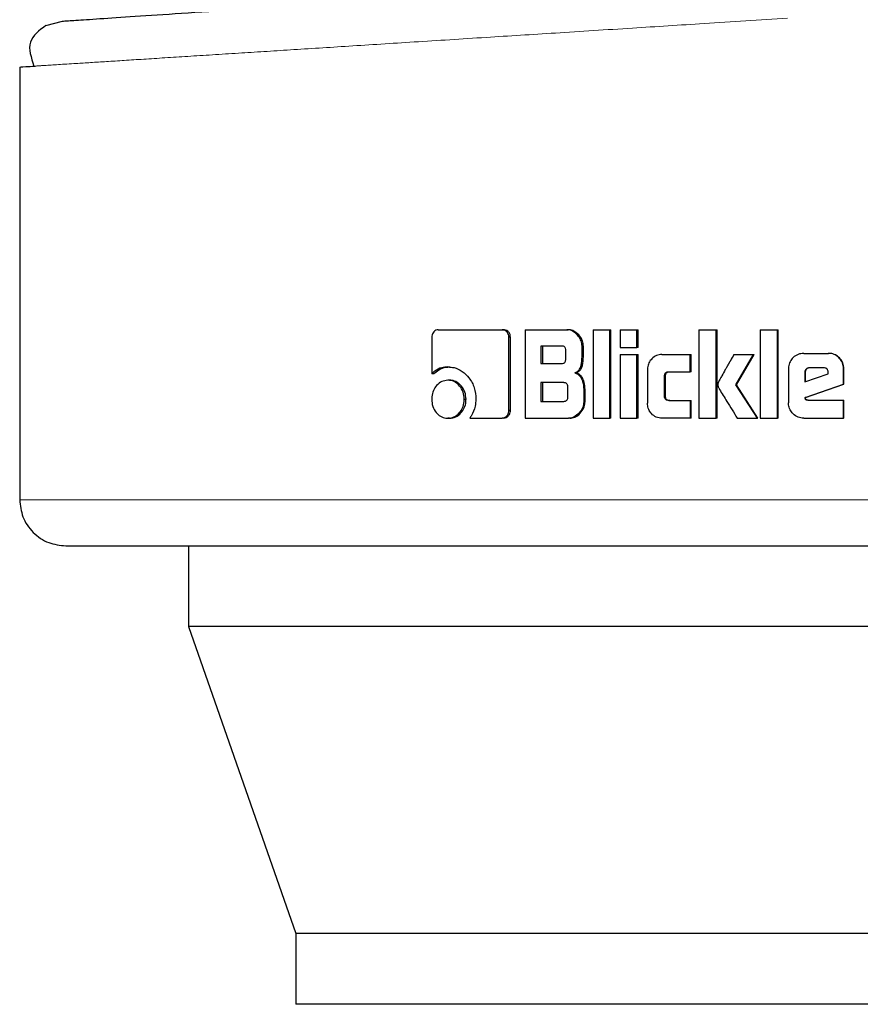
# Model space of a CAD drawing. Header units: millimetres. Extents: x 19 to 263, y 62 to 156.
# Tile 54 of 77: x 195.321 to 196.272, y 61.832 to 62.945. Entities that reach past the tile are written whole.
import ezdxf

# ---------------------------------------------------------------- set-up
doc = ezdxf.new("R2010")
doc.units = ezdxf.units.MM
doc.linetypes.add('PHANTOM', pattern=[12.7, 6.35, -1.27, 1.27, -1.27, 1.27, -1.27])

msp = doc.modelspace()

# ---------------------------------------------------------------- linework, layer by layer
at = {"color": 7, "linetype": 'Continuous', "lineweight": 25}
for p, q in [((195.3509, 62.9383), (195.3698, 62.9432)), ((195.3212, 62.8912), (195.3212, 62.402)), ((195.7946, 62.5943), (195.8669, 62.5943)), ((195.8669, 62.5943), (195.8687, 62.5943)), ((195.8928, 62.5943), (195.8928, 62.4943)), ((195.8928, 62.5943), (195.94, 62.5943)), ((195.94, 62.5943), (195.9415, 62.5943)), ((195.9697, 62.5943), (195.9697, 62.4943)), ((195.9697, 62.5943), (195.9885, 62.5943)), ((195.9885, 62.4943), (195.9885, 62.5943)), ((195.9885, 62.5943), (195.9899, 62.5943)), ((195.9899, 62.4943), (195.9899, 62.5943)), ((196.0003, 62.5943), (196.0193, 62.5943)), ((196.0003, 62.5943), (196.0003, 62.5743)), ((196.0193, 62.5743), (196.0193, 62.5943)), ((196.0193, 62.5943), (196.0206, 62.5943)), ((196.0206, 62.5743), (196.0206, 62.5943)), ((196.0895, 62.5943), (196.0895, 62.4943)), ((196.0895, 62.5943), (196.109, 62.5943)), ((196.109, 62.4943), (196.109, 62.5943)), ((196.109, 62.5943), (196.1099, 62.5943)), ((196.1099, 62.4943), (196.1099, 62.5943)), ((196.1587, 62.5943), (196.1587, 62.4943)), ((196.1587, 62.5943), (196.1784, 62.5943)), ((196.1784, 62.4943), (196.1784, 62.5943)), ((196.1784, 62.5943), (196.179, 62.5943)), ((196.179, 62.4943), (196.179, 62.5943)), ((195.7874, 62.5858), (195.7874, 62.5445)), ((195.8745, 62.503), (195.8745, 62.5858)), ((195.8763, 62.5858), (195.8745, 62.5858)), ((195.8763, 62.503), (195.8763, 62.5858)), ((195.9342, 62.5758), (195.9108, 62.5758)), ((195.9108, 62.5758), (195.9108, 62.5561)), ((195.9125, 62.5758), (195.9125, 62.5561)), ((195.9388, 62.5611), (195.9388, 62.5709)), ((195.9572, 62.5638), (195.9572, 62.5758)), ((195.9587, 62.5758), (195.9572, 62.5758)), ((195.9587, 62.5638), (195.9587, 62.5758)), ((196.0003, 62.5743), (196.0193, 62.5743)), ((196.0206, 62.5743), (196.0193, 62.5743)), ((195.9587, 62.5638), (195.9572, 62.5638)), ((196.0003, 62.5663), (196.0193, 62.5663)), ((196.0003, 62.5663), (196.0003, 62.4943)), ((196.0193, 62.4943), (196.0193, 62.5663)), ((196.0193, 62.5663), (196.0206, 62.5663)), ((196.0206, 62.4943), (196.0206, 62.5663)), ((196.0476, 62.5663), (196.0795, 62.5663)), ((196.0795, 62.5468), (196.0795, 62.5663)), ((196.0795, 62.5663), (196.0805, 62.5663)), ((196.0805, 62.5468), (196.0805, 62.5663)), ((196.129, 62.5663), (196.1512, 62.5663)), ((196.1313, 62.5321), (196.1512, 62.5663)), ((196.132, 62.5321), (196.1519, 62.5663)), ((196.1512, 62.5663), (196.1519, 62.5663)), ((196.208, 62.5676), (196.2357, 62.5676)), ((196.2357, 62.5676), (196.2361, 62.5676)), ((195.8055, 62.5523), (195.8076, 62.5523)), ((195.9108, 62.5561), (195.9342, 62.5561)), ((196.0313, 62.5493), (196.0313, 62.5113)), ((196.0554, 62.5468), (196.0795, 62.5468)), ((196.0805, 62.5468), (196.0795, 62.5468)), ((196.1908, 62.5503), (196.1908, 62.5116)), ((196.2305, 62.5513), (196.2143, 62.5513)), ((196.2533, 62.5503), (196.253, 62.5503)), ((196.253, 62.5328), (196.253, 62.5503)), ((196.2533, 62.5328), (196.2533, 62.5503)), ((195.7895, 62.5445), (195.7874, 62.5445)), ((195.8075, 62.5372), (195.8055, 62.5372)), ((195.9489, 62.5455), (195.9504, 62.5455)), ((196.0505, 62.5193), (196.0505, 62.5418)), ((196.0516, 62.5418), (196.0505, 62.5418)), ((196.0516, 62.5193), (196.0516, 62.5418)), ((196.2092, 62.5463), (196.2092, 62.5355)), ((196.2092, 62.5463), (196.2096, 62.5463)), ((196.2092, 62.5355), (196.2356, 62.5444)), ((196.2096, 62.5463), (196.2096, 62.5355)), ((196.2356, 62.5444), (196.2356, 62.5462)), ((195.9365, 62.5345), (195.9108, 62.5345)), ((195.9108, 62.5345), (195.9108, 62.5133)), ((195.9125, 62.5345), (195.9125, 62.5133)), ((195.9411, 62.5183), (195.9411, 62.5295)), ((195.9591, 62.5269), (195.9591, 62.5127)), ((195.9606, 62.5269), (195.9591, 62.5269)), ((195.9606, 62.5127), (195.9606, 62.5269)), ((196.1555, 62.4943), (196.1313, 62.5321)), ((196.132, 62.5321), (196.1313, 62.5321)), ((196.1562, 62.4943), (196.132, 62.5321)), ((196.2094, 62.5175), (196.253, 62.5328)), ((196.2099, 62.5175), (196.2533, 62.5328)), ((196.2533, 62.5328), (196.253, 62.5328)), ((195.824, 62.5157), (195.826, 62.5157)), ((195.9108, 62.5133), (195.9365, 62.5133)), ((196.0516, 62.5193), (196.0505, 62.5193)), ((196.0554, 62.5143), (196.0795, 62.5143)), ((196.0795, 62.5143), (196.0795, 62.4943)), ((196.0795, 62.5143), (196.0805, 62.5143)), ((196.0805, 62.4943), (196.0805, 62.5143)), ((196.2099, 62.5175), (196.2094, 62.5175)), ((196.2126, 62.5146), (196.253, 62.5146)), ((196.253, 62.4943), (196.253, 62.5146)), ((196.253, 62.5146), (196.2533, 62.5146)), ((196.2533, 62.4943), (196.2533, 62.5146)), ((195.8763, 62.503), (195.8745, 62.503)), ((195.9606, 62.5127), (195.9591, 62.5127)), ((195.8075, 62.4943), (195.8055, 62.4943)), ((195.8303, 62.4945), (195.8669, 62.4945)), ((195.8687, 62.4945), (195.8669, 62.4945)), ((195.8928, 62.4943), (195.9419, 62.4943)), ((195.9434, 62.4943), (195.9419, 62.4943)), ((195.9697, 62.4943), (195.9885, 62.4943)), ((195.9899, 62.4943), (195.9885, 62.4943)), ((196.0003, 62.4943), (196.0193, 62.4943)), ((196.0206, 62.4943), (196.0193, 62.4943)), ((196.0795, 62.4943), (196.0476, 62.4943)), ((196.0805, 62.4943), (196.0795, 62.4943)), ((196.0895, 62.4943), (196.109, 62.4943)), ((196.1099, 62.4943), (196.109, 62.4943)), ((196.1328, 62.4943), (196.1555, 62.4943)), ((196.1562, 62.4943), (196.1555, 62.4943)), ((196.1587, 62.4943), (196.1784, 62.4943)), ((196.179, 62.4943), (196.1784, 62.4943)), ((196.208, 62.4943), (196.253, 62.4943)), ((196.2533, 62.4943), (196.253, 62.4943)), ((195.5121, 62.35), (195.5121, 62.2587)), ((197.0481, 62.2587), (195.5121, 62.2587)), ((195.5121, 62.2587), (195.6335, 61.9117)), ((195.6335, 61.9117), (195.6335, 61.8317)), ((196.9071, 61.9117), (195.6335, 61.9117)), ((196.9071, 61.8317), (195.6335, 61.8317))]:
    msp.add_line(p, q, dxfattribs=at)
at = {"color": 8, "linetype": 'PHANTOM', "lineweight": 18}
msp.add_line((196.3275, 62.402), (195.3212, 62.402), dxfattribs=at)
at = {"color": 7, "linetype": 'Continuous', "lineweight": 25}
for points, knots in [([(195.3698, 62.9432), (195.3711, 62.9433), (195.3737, 62.9434), (195.3948, 62.9448), (195.4282, 62.9471), (195.4746, 62.9502), (195.5331, 62.9541), (195.6028, 62.9588), (195.6829, 62.9642), (195.772, 62.9701), (195.869, 62.9766), (195.9726, 62.9836), (196.081, 62.9908), (196.1559, 62.9959), (196.1934, 62.9984)], [0, 0, 0, 0, 0.083258, 0.166489, 0.249769, 0.333057, 0.416331, 0.499665, 0.583014, 0.666352, 0.749752, 0.833163, 0.916555, 1, 1, 1, 1]), ([(195.3509, 62.9383), (195.3433, 62.9326), (195.3278, 62.9211), (195.3341, 62.9019), (195.3373, 62.8923)], [0, 0, 0, 0, 0.496204, 1, 1, 1, 1]), ([(195.3212, 62.8912), (195.322, 62.8913), (195.3231, 62.8914), (195.3348, 62.8921), (195.3387, 62.8923)], [0, 0, 0, 0, 0.670658, 1, 1, 1, 1]), ([(195.7946, 62.5943), (195.7937, 62.5942), (195.7919, 62.594), (195.7896, 62.5922), (195.788, 62.5898), (195.7874, 62.5875), (195.7874, 62.5862), (195.7874, 62.5858)], [0, 0, 0, 0, 0.237857, 0.478385, 0.691184, 0.914871, 1, 1, 1, 1]), ([(195.8745, 62.5858), (195.8744, 62.5868), (195.8743, 62.5889), (195.8727, 62.5915), (195.8707, 62.5933), (195.8687, 62.5942), (195.8674, 62.5942), (195.8669, 62.5943)], [0, 0, 0, 0, 0.231931, 0.466692, 0.674282, 0.866861, 1, 1, 1, 1]), ([(195.8763, 62.5858), (195.8762, 62.5869), (195.876, 62.5891), (195.8743, 62.5917), (195.8721, 62.5936), (195.8701, 62.5942), (195.869, 62.5943), (195.8687, 62.5943)], [0, 0, 0, 0, 0.24531, 0.49319, 0.705928, 0.934137, 1, 1, 1, 1]), ([(195.9572, 62.5758), (195.957, 62.5778), (195.9566, 62.5818), (195.9531, 62.5875), (195.9485, 62.592), (195.9436, 62.5941), (195.9409, 62.5942), (195.94, 62.5943)], [0, 0, 0, 0, 0.211216, 0.417835, 0.697582, 0.89958, 1, 1, 1, 1]), ([(195.9587, 62.5758), (195.9585, 62.5778), (195.9581, 62.5819), (195.9546, 62.5876), (195.95, 62.592), (195.9451, 62.5941), (195.9424, 62.5942), (195.9415, 62.5943)], [0, 0, 0, 0, 0.2124598, 0.420105, 0.6999265, 0.9008453, 1, 1, 1, 1]), ([(195.9388, 62.5709), (195.9388, 62.5717), (195.9387, 62.573), (195.9379, 62.5745), (195.9368, 62.5754), (195.9355, 62.5758), (195.9346, 62.5758), (195.9342, 62.5758)], [0, 0, 0, 0, 0.314492, 0.468228, 0.623013, 0.839689, 1, 1, 1, 1]), ([(195.9342, 62.5561), (195.9349, 62.5561), (195.936, 62.5562), (195.9374, 62.5569), (195.9382, 62.558), (195.9388, 62.5594), (195.9388, 62.5605), (195.9388, 62.5611)], [0, 0, 0, 0, 0.2726137, 0.4362372, 0.6012576, 0.7925192, 1, 1, 1, 1]), ([(195.9489, 62.5455), (195.9501, 62.546), (195.9523, 62.547), (195.9548, 62.55), (195.9568, 62.5557), (195.957, 62.5605), (195.9572, 62.5638)], [0, 0, 0, 0, 0.186504, 0.343324, 0.54885, 1, 1, 1, 1]), ([(195.9504, 62.5455), (195.9516, 62.546), (195.9537, 62.547), (195.9563, 62.55), (195.9583, 62.5557), (195.9585, 62.5605), (195.9587, 62.5638)], [0, 0, 0, 0, 0.184852, 0.341626, 0.546614, 1, 1, 1, 1]), ([(196.0476, 62.5663), (196.0455, 62.5661), (196.0412, 62.5657), (196.0362, 62.5619), (196.0326, 62.557), (196.0313, 62.5525), (196.0313, 62.5499), (196.0313, 62.5493)], [0, 0, 0, 0, 0.246112, 0.49409, 0.706471, 0.932698, 1, 1, 1, 1]), ([(196.129, 62.5663), (196.1276, 62.5639), (196.1262, 62.5615), (196.1247, 62.5587), (196.1243, 62.5581), (196.1239, 62.5574), (196.1236, 62.5568), (196.1233, 62.5562), (196.123, 62.5558), (196.1227, 62.5552), (196.1223, 62.5546), (196.122, 62.554), (196.1218, 62.5536), (196.1215, 62.5532), (196.1213, 62.5527), (196.121, 62.5523), (196.1207, 62.5517), (196.1201, 62.5507), (196.1183, 62.5475), (196.116, 62.5434), (196.1137, 62.5393), (196.1126, 62.5373), (196.112, 62.5362), (196.1117, 62.5356), (196.1115, 62.535), (196.111, 62.5339), (196.1109, 62.5328), (196.1108, 62.5321)], [0, 0, 0, 0, 0.206852, 0.219792, 0.245645, 0.25857, 0.284423, 0.297365, 0.31029, 0.323218, 0.349083, 0.362004, 0.374932, 0.387857, 0.40079, 0.413715, 0.426654, 0.452512, 0.504221, 0.711092, 0.814522, 0.866245, 0.892105, 0.905034, 0.917956, 0.943837, 1, 1, 1, 1]), ([(196.208, 62.5676), (196.2058, 62.5674), (196.2014, 62.5669), (196.196, 62.5632), (196.1923, 62.5583), (196.1909, 62.5537), (196.1908, 62.551), (196.1908, 62.5503)], [0, 0, 0, 0, 0.242841, 0.487177, 0.701509, 0.919938, 1, 1, 1, 1]), ([(196.253, 62.5503), (196.2528, 62.5525), (196.2524, 62.5569), (196.2486, 62.5623), (196.2437, 62.5661), (196.2391, 62.5675), (196.2365, 62.5676), (196.2357, 62.5676)], [0, 0, 0, 0, 0.242786, 0.486988, 0.700861, 0.920389, 1, 1, 1, 1]), ([(196.2533, 62.5503), (196.2531, 62.5525), (196.2527, 62.557), (196.2489, 62.5624), (196.2439, 62.5661), (196.2394, 62.5675), (196.2368, 62.5676), (196.2361, 62.5676)], [0, 0, 0, 0, 0.244557, 0.490515, 0.705455, 0.924177, 1, 1, 1, 1]), ([(195.8055, 62.5523), (195.8032, 62.5521), (195.798, 62.5517), (195.7917, 62.5486), (195.7884, 62.5455), (195.7874, 62.5445)], [0, 0, 0, 0, 0.350313, 0.792523, 1, 1, 1, 1]), ([(195.7895, 62.5445), (195.7913, 62.5461), (195.7955, 62.5498), (195.802, 62.552), (195.8062, 62.5522), (195.8076, 62.5523)], [0, 0, 0, 0, 0.348288, 0.793396, 1, 1, 1, 1]), ([(195.8055, 62.5523), (195.8079, 62.5521), (195.8135, 62.5518), (195.822, 62.5477), (195.83, 62.5398), (195.8362, 62.5289), (195.8369, 62.5202), (195.8372, 62.5159)], [0, 0, 0, 0, 0.141668, 0.344203, 0.545936, 0.775192, 1, 1, 1, 1]), ([(196.0505, 62.5418), (196.0505, 62.5425), (196.0506, 62.5436), (196.0512, 62.5451), (196.0522, 62.5461), (196.0536, 62.5467), (196.0548, 62.5468), (196.0554, 62.5468)], [0, 0, 0, 0, 0.249217, 0.4119989, 0.5764215, 0.7639245, 1, 1, 1, 1]), ([(196.0516, 62.5418), (196.0516, 62.5425), (196.0517, 62.5437), (196.0524, 62.5452), (196.0534, 62.5461), (196.0548, 62.5467), (196.0559, 62.5468), (196.0565, 62.5468)], [0, 0, 0, 0, 0.266532, 0.428073, 0.59106, 0.784592, 1, 1, 1, 1]), ([(196.2143, 62.5513), (196.2136, 62.5512), (196.2122, 62.5511), (196.2106, 62.5498), (196.2095, 62.5483), (196.2092, 62.547), (196.2092, 62.5464), (196.2092, 62.5463)], [0, 0, 0, 0, 0.27205, 0.519367, 0.755437, 0.965068, 1, 1, 1, 1]), ([(196.2148, 62.5513), (196.2141, 62.5512), (196.2128, 62.5511), (196.2111, 62.5499), (196.21, 62.5484), (196.2097, 62.5471), (196.2097, 62.5464), (196.2096, 62.5463)], [0, 0, 0, 0, 0.25735, 0.505115, 0.738726, 0.950709, 1, 1, 1, 1]), ([(196.2356, 62.5462), (196.2355, 62.5469), (196.2355, 62.5481), (196.2347, 62.5497), (196.2338, 62.5506), (196.2323, 62.5512), (196.2312, 62.5512), (196.2305, 62.5513)], [0, 0, 0, 0, 0.27331, 0.436321, 0.600591, 0.749622, 1, 1, 1, 1]), ([(195.8055, 62.5372), (195.8031, 62.5369), (195.7984, 62.5364), (195.7927, 62.5317), (195.7887, 62.5256), (195.7873, 62.52), (195.7872, 62.5166), (195.7872, 62.5157)], [0, 0, 0, 0, 0.2430202, 0.488109, 0.6981655, 0.9211024, 1, 1, 1, 1]), ([(195.824, 62.5157), (195.8238, 62.5185), (195.8233, 62.524), (195.8192, 62.5306), (195.814, 62.5354), (195.8091, 62.5371), (195.8062, 62.5372), (195.8055, 62.5372)], [0, 0, 0, 0, 0.24304, 0.4881, 0.700026, 0.9231, 1, 1, 1, 1]), ([(195.826, 62.5157), (195.8258, 62.5184), (195.8253, 62.5239), (195.8213, 62.5305), (195.8161, 62.5353), (195.8112, 62.537), (195.8083, 62.5372), (195.8075, 62.5372)], [0, 0, 0, 0, 0.241001, 0.483988, 0.695766, 0.91972, 1, 1, 1, 1]), ([(195.9489, 62.5455), (195.9502, 62.5451), (195.9527, 62.5442), (195.9559, 62.5407), (195.9585, 62.5348), (195.9589, 62.5299), (195.9591, 62.5269)], [0, 0, 0, 0, 0.175768, 0.369282, 0.612785, 1, 1, 1, 1]), ([(195.9606, 62.5269), (195.9604, 62.5296), (195.96, 62.5343), (195.9578, 62.54), (195.9549, 62.5436), (195.9523, 62.545), (195.9508, 62.5454), (195.9504, 62.5455)], [0, 0, 0, 0, 0.347323, 0.606088, 0.77912, 0.952766, 1, 1, 1, 1]), ([(195.9411, 62.5295), (195.9411, 62.5303), (195.941, 62.5316), (195.9402, 62.5331), (195.9391, 62.534), (195.9378, 62.5344), (195.9369, 62.5344), (195.9365, 62.5345)], [0, 0, 0, 0, 0.32094, 0.473962, 0.628203, 0.843731, 1, 1, 1, 1]), ([(196.1108, 62.5321), (196.1108, 62.5317), (196.1109, 62.5312), (196.111, 62.5306), (196.1112, 62.5299), (196.1115, 62.5293), (196.112, 62.5282), (196.1136, 62.5251), (196.1168, 62.52), (196.1236, 62.5092), (196.1289, 62.5006), (196.1328, 62.4943)], [0, 0, 0, 0, 0.022902, 0.034362, 0.045816, 0.068743, 0.080192, 0.125989, 0.309266, 0.492428, 1, 1, 1, 1]), ([(195.7872, 62.5157), (195.7874, 62.513), (195.7878, 62.5074), (195.7918, 62.5008), (195.7969, 62.4961), (195.8018, 62.4944), (195.8047, 62.4943), (195.8055, 62.4943)], [0, 0, 0, 0, 0.243071, 0.488327, 0.697738, 0.916625, 1, 1, 1, 1]), ([(195.8055, 62.4943), (195.8078, 62.4945), (195.8126, 62.4951), (195.8183, 62.4997), (195.8224, 62.5058), (195.8239, 62.5115), (195.824, 62.5148), (195.824, 62.5157)], [0, 0, 0, 0, 0.242973, 0.488026, 0.701047, 0.919141, 1, 1, 1, 1]), ([(195.8075, 62.4943), (195.8099, 62.4945), (195.8146, 62.4951), (195.8203, 62.4997), (195.8244, 62.5057), (195.8259, 62.5114), (195.826, 62.5148), (195.826, 62.5157)], [0, 0, 0, 0, 0.240968, 0.484058, 0.695985, 0.915374, 1, 1, 1, 1]), ([(195.8372, 62.5159), (195.837, 62.5131), (195.8366, 62.5066), (195.8336, 62.4994), (195.8309, 62.4954), (195.8303, 62.4945)], [0, 0, 0, 0, 0.351413, 0.854014, 1, 1, 1, 1]), ([(195.9365, 62.5133), (195.9372, 62.5133), (195.9383, 62.5134), (195.9396, 62.5141), (195.9405, 62.5152), (195.9411, 62.5166), (195.9411, 62.5177), (195.9411, 62.5183)], [0, 0, 0, 0, 0.266655, 0.42901, 0.593114, 0.790501, 1, 1, 1, 1]), ([(196.0554, 62.5143), (196.0545, 62.5144), (196.0533, 62.5145), (196.0518, 62.5154), (196.051, 62.5164), (196.0505, 62.5178), (196.0505, 62.5189), (196.0505, 62.5193)], [0, 0, 0, 0, 0.32436, 0.475692, 0.626748, 0.831199, 1, 1, 1, 1]), ([(196.0565, 62.5143), (196.0556, 62.5144), (196.0543, 62.5145), (196.0529, 62.5154), (196.052, 62.5165), (196.0516, 62.5179), (196.0516, 62.5189), (196.0516, 62.5193)], [0, 0, 0, 0, 0.334721, 0.484735, 0.634561, 0.846407, 1, 1, 1, 1]), ([(196.2126, 62.5146), (196.212, 62.5146), (196.2113, 62.5147), (196.2104, 62.515), (196.21, 62.5154), (196.2096, 62.5162), (196.2095, 62.5169), (196.2094, 62.5175)], [0, 0, 0, 0, 0.335009, 0.463242, 0.562678, 0.662446, 1, 1, 1, 1]), ([(196.213, 62.5146), (196.2126, 62.5146), (196.2119, 62.5147), (196.211, 62.515), (196.2105, 62.5153), (196.21, 62.5161), (196.21, 62.5169), (196.2099, 62.5175)], [0, 0, 0, 0, 0.289895, 0.426977, 0.537103, 0.648274, 1, 1, 1, 1]), ([(195.8669, 62.4945), (195.8678, 62.4946), (195.8697, 62.4948), (195.8721, 62.4966), (195.8738, 62.499), (195.8744, 62.5013), (195.8745, 62.5027), (195.8745, 62.503)], [0, 0, 0, 0, 0.237346, 0.477421, 0.692862, 0.91821, 1, 1, 1, 1]), ([(195.8687, 62.4945), (195.8698, 62.4947), (195.8718, 62.4949), (195.8742, 62.497), (195.8758, 62.4995), (195.8762, 62.5016), (195.8763, 62.5028), (195.8763, 62.503)], [0, 0, 0, 0, 0.267564, 0.513591, 0.736639, 0.951842, 1, 1, 1, 1]), ([(195.9591, 62.5127), (195.9589, 62.5107), (195.9585, 62.5067), (195.955, 62.5009), (195.9503, 62.4965), (195.9454, 62.4945), (195.9427, 62.4943), (195.9419, 62.4943)], [0, 0, 0, 0, 0.2123072, 0.4181053, 0.6994926, 0.9059851, 1, 1, 1, 1]), ([(195.9434, 62.4943), (195.9453, 62.4945), (195.9491, 62.495), (195.9544, 62.4987), (195.9585, 62.5038), (195.9604, 62.509), (195.9605, 62.5118), (195.9606, 62.5127)], [0, 0, 0, 0, 0.2136566, 0.4277701, 0.7030449, 0.9072607, 1, 1, 1, 1]), ([(196.0476, 62.4943), (196.0454, 62.4945), (196.041, 62.495), (196.0358, 62.499), (196.0324, 62.504), (196.0313, 62.5084), (196.0313, 62.5108), (196.0313, 62.5113)], [0, 0, 0, 0, 0.2546129, 0.5106632, 0.7284174, 0.9452371, 1, 1, 1, 1]), ([(196.208, 62.4943), (196.2058, 62.4945), (196.2013, 62.4949), (196.1959, 62.4988), (196.1922, 62.5037), (196.1909, 62.5082), (196.1908, 62.5109), (196.1908, 62.5116)], [0, 0, 0, 0, 0.246547, 0.494885, 0.706894, 0.924834, 1, 1, 1, 1]), ([(195.3212, 62.402), (195.3219, 62.3955), (195.323, 62.3854), (195.3295, 62.3733), (195.3362, 62.365), (195.3445, 62.3582), (195.3566, 62.3518), (195.3667, 62.3507), (195.3733, 62.35)], [0, 0, 0, 0, 0.239456, 0.368363, 0.499998, 0.631642, 0.760548, 1, 1, 1, 1]), ([(195.3733, 62.35), (195.3747, 62.35), (195.3775, 62.35), (195.4003, 62.35), (195.4356, 62.35), (195.4831, 62.35), (195.5406, 62.35), (195.6062, 62.35), (195.6776, 62.35), (195.7603, 62.35), (195.8538, 62.35), (195.9568, 62.35), (196.0564, 62.35), (196.1514, 62.35), (196.241, 62.35), (196.2993, 62.35), (196.3275, 62.35)], [0, 0, 0, 0, 0.079466, 0.158318, 0.23597, 0.311891, 0.385617, 0.456775, 0.525075, 0.590319, 0.671985, 0.748283, 0.819301, 0.883239, 0.943491, 1, 1, 1, 1])]:
    msp.add_open_spline(points, degree=3, knots=knots, dxfattribs=at)
at = {"color": 8, "linetype": 'PHANTOM', "lineweight": 18}
msp.add_open_spline([(195.3387, 62.8923), (195.3419, 62.8926), (195.3517, 62.8932), (195.3799, 62.895), (195.4184, 62.8974), (195.4606, 62.9001), (195.5105, 62.9033), (195.5662, 62.9068), (195.6273, 62.9107), (195.6935, 62.9149), (195.7675, 62.9196), (195.8458, 62.9246), (195.9285, 62.9298), (196.011, 62.9351), (196.0988, 62.9407), (196.1581, 62.9444), (196.1897, 62.9464)], degree=3, knots=[0, 0, 0, 0, 0.04866, 0.144303, 0.213643, 0.284263, 0.356164, 0.429349, 0.496645, 0.566615, 0.639265, 0.714593, 0.783455, 0.857282, 0.924024, 1, 1, 1, 1], dxfattribs=at)

doc.saveas('drawing.dxf')
